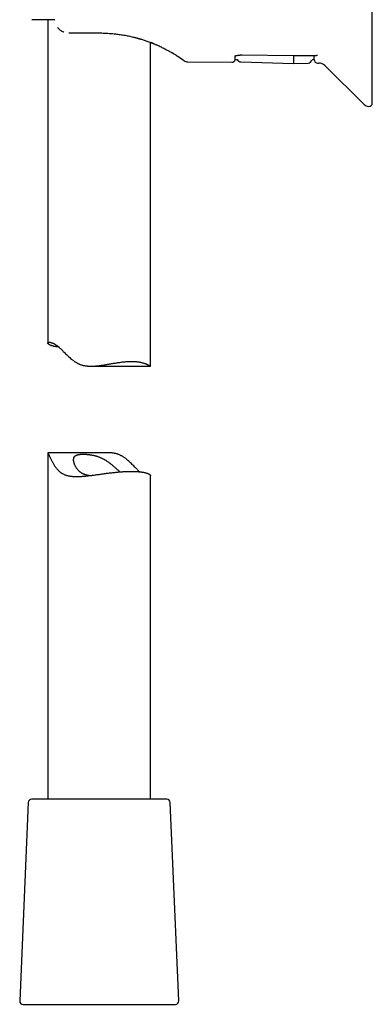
# Model space of a CAD drawing. Header units: millimetres. Extents: x 8 to 932, y 12 to 940.
# Tile 26 of 62: x 247 to 298, y 564 to 708. Entities that reach past the tile are written whole.
import ezdxf

# ---------------------------------------------------------------- set-up
doc = ezdxf.new("R2010")
doc.units = ezdxf.units.MM

msp = doc.modelspace()

# ---------------------------------------------------------------- linework, layer by layer
at = {"color": 7, "linetype": 'Continuous', "lineweight": 30}
for p, q in [((298.07, 696.03), (298.07, 751.71)), ((251.68, 708.21), (248.3, 708.21)), ((250.67, 708.21), (250.67, 660.91)), ((253.72, 706.27), (253.83, 706.27)), ((253.83, 706.27), (258.17, 706.27)), ((265.67, 657.55), (265.67, 704.89)), ((266.12, 704.71), (266.19, 704.68)), ((268.7, 703.44), (268.7, 703.44)), ((269.53, 702.93), (269.53, 702.93)), ((269.76, 702.78), (269.76, 702.78)), ((271.13, 702.04), (277.55, 701.99)), ((278.04, 702.37), (278.33, 702.37)), ((278.85, 702.03), (286.57, 701.83)), ((286.57, 701.83), (288.68, 701.88)), ((289.26, 702.37), (289.59, 702.37)), ((290.09, 701.88), (290.28, 701.87)), ((291.12, 701.53), (296.87, 695.82)), ((256.96, 657.54), (265.66, 657.54)), ((250.67, 644.88), (250.67, 594.21)), ((259.38, 644.89), (250.68, 644.89)), ((265.67, 594.21), (265.67, 641.51)), ((247.8, 593.74), (246.54, 564.74)), ((264.37, 594.21), (248.3, 594.21)), ((268.04, 594.21), (264.37, 594.21)), ((269.8, 564.74), (268.54, 593.74)), ((247.04, 564.21), (269.3, 564.21))]:
    msp.add_line(p, q, dxfattribs=at)
at = {"color": 7, "linetype": 'Continuous', "lineweight": 30, "flags": 128}
for points in [[(251.7, 708.06), (251.7, 708.07), (251.7, 708.07)], [(279.07, 703.06), (286.49, 702.99), (289.91, 702.96)]]:
    msp.add_lwpolyline(points, dxfattribs=at)
at = {"color": 7, "linetype": 'Continuous', "lineweight": 30}
for centre, radius, start, end in [((271.14, 703.04), 1, 233.8827, 269.5027), ((277.55, 702.49), 0.5, 269.5009, 346.3674), ((278.87, 702.63), 0.6, 205.7081, 268.4997), ((288.67, 702.48), 0.6, 271.4978, 349.1015), ((290.09, 702.38), 0.5, 181, 269.5034), ((290.27, 700.67), 1.2, 45.1969, 89.5), ((297.57, 696.53), 1, 225.1969, 270), ((297.57, 696.03), 0.5, 270, 0), ((248.3, 593.71), 0.5, 90, 177.5187), ((268.04, 593.71), 0.5, 2.4813, 90), ((247.04, 564.71), 0.5, 177.5187, 270), ((269.3, 564.71), 0.5, 270, 2.4813)]:
    msp.add_arc(centre, radius, start, end, dxfattribs=at)
for points, knots in [([(252.09, 707.08), (252.09, 707.08), (252.12, 707.04), (252.18, 706.97), (252.27, 706.87), (252.37, 706.77), (252.48, 706.68), (252.59, 706.6), (252.71, 706.53), (252.84, 706.47), (252.93, 706.43), (252.98, 706.41), (252.99, 706.4)], [0, 0, 0, 0, 0.012509, 0.127263, 0.244548, 0.364354, 0.486697, 0.611781, 0.734539, 0.852299, 0.965049, 1, 1, 1, 1]), ([(253.72, 706.27), (253.72, 706.27), (253.71, 706.27), (253.7, 706.27), (253.7, 706.27)], [0, 0, 0, 0, 0.415896, 1, 1, 1, 1]), ([(258.17, 706.27), (258.17, 706.27), (258.18, 706.27), (258.19, 706.27), (258.19, 706.27)], [0, 0, 0, 0, 0.501358, 1, 1, 1, 1]), ([(258.17, 706.27), (258.29, 706.27), (258.54, 706.27), (258.9, 706.26), (259.26, 706.24), (259.62, 706.22), (259.98, 706.19), (260.34, 706.16), (260.7, 706.12), (261.06, 706.07), (261.41, 706.02), (261.76, 705.96), (262.11, 705.9), (262.45, 705.83), (262.79, 705.76), (263.1, 705.68), (263.29, 705.64), (263.38, 705.61)], [0, 0, 0, 0, 0.068079, 0.135946, 0.203641, 0.271205, 0.338678, 0.406101, 0.473516, 0.542181, 0.610479, 0.678453, 0.74615, 0.813614, 0.880892, 0.948029, 1, 1, 1, 1]), ([(263.37, 705.62), (263.4, 705.61), (263.46, 705.59), (263.56, 705.57), (263.67, 705.54), (263.79, 705.5), (263.93, 705.47), (264.06, 705.43), (264.2, 705.39), (264.38, 705.33), (264.6, 705.26), (264.86, 705.18), (265.14, 705.08), (265.43, 704.98), (265.74, 704.86), (266.01, 704.76), (266.23, 704.67), (266.39, 704.6), (266.55, 704.53), (266.64, 704.49), (266.69, 704.47)], [0, 0, 0, 0, 0.022604, 0.048784, 0.078589, 0.112048, 0.149182, 0.187824, 0.225977, 0.263647, 0.341035, 0.416378, 0.489759, 0.583778, 0.68036, 0.778823, 0.837194, 0.893618, 0.947869, 1, 1, 1, 1]), ([(266.12, 704.71), (266.03, 704.74), (265.88, 704.8), (265.73, 704.86), (265.67, 704.88)], [0, 0, 0, 0, 0.62871, 1, 1, 1, 1]), ([(266.67, 704.47), (266.75, 704.44), (266.93, 704.36), (267.2, 704.23), (267.47, 704.1), (267.74, 703.96), (267.99, 703.83), (268.23, 703.7), (268.46, 703.58), (268.68, 703.45), (268.88, 703.33), (269.08, 703.22), (269.26, 703.11), (269.41, 703.01), (269.5, 702.95), (269.53, 702.93)], [0, 0, 0, 0, 0.064409, 0.143952, 0.224279, 0.304367, 0.384317, 0.464232, 0.544214, 0.624365, 0.703999, 0.783554, 0.863129, 0.942823, 1, 1, 1, 1]), ([(268.88, 703.33), (268.88, 703.33), (268.85, 703.35), (268.79, 703.39), (268.73, 703.42), (268.7, 703.44)], [0, 0, 0, 0, 0.011163, 0.535702, 1, 1, 1, 1]), ([(269.07, 703.22), (269.06, 703.23), (269.02, 703.25), (268.96, 703.29), (268.91, 703.32), (268.88, 703.33)], [0, 0, 0, 0, 0.219248, 0.618976, 1, 1, 1, 1]), ([(269.25, 703.11), (269.26, 703.11), (269.27, 703.1), (269.28, 703.09), (269.28, 703.09)], [0, 0, 0, 0, 0.946706, 1, 1, 1, 1]), ([(269.28, 703.09), (269.27, 703.1), (269.27, 703.1), (269.26, 703.11), (269.25, 703.11)], [0, 0, 0, 0, 0.911273, 1, 1, 1, 1]), ([(269.31, 703.07), (269.31, 703.07), (269.31, 703.07), (269.29, 703.08), (269.28, 703.09), (269.28, 703.09)], [0, 0, 0, 0, 0.444694, 0.889197, 1, 1, 1, 1]), ([(269.53, 702.93), (269.53, 702.93), (269.55, 702.92), (269.57, 702.91), (269.6, 702.89), (269.63, 702.87), (269.66, 702.85), (269.69, 702.83), (269.73, 702.81), (269.75, 702.79), (269.76, 702.78)], [0, 0, 0, 0, 0.069722, 0.15509, 0.256212, 0.373161, 0.505988, 0.654727, 0.819396, 1, 1, 1, 1]), ([(269.74, 702.8), (269.78, 702.77), (269.85, 702.72), (269.91, 702.68), (269.94, 702.67)], [0, 0, 0, 0, 0.574345, 1, 1, 1, 1]), ([(277.96, 702.87), (277.96, 702.87), (277.95, 702.87), (277.96, 702.87), (277.96, 702.88), (277.97, 702.88), (277.99, 702.89), (278.01, 702.9), (278.03, 702.91), (278.05, 702.92), (278.09, 702.93), (278.12, 702.94), (278.16, 702.96), (278.2, 702.97), (278.25, 702.98), (278.3, 702.99), (278.35, 703), (278.41, 703.01), (278.47, 703.02), (278.53, 703.03), (278.59, 703.04), (278.66, 703.04), (278.73, 703.05), (278.79, 703.05), (278.86, 703.06), (278.93, 703.06), (279, 703.06), (279.04, 703.06), (279.07, 703.06)], [0, 0, 0, 0, 0.009601, 0.039631, 0.070898, 0.103506, 0.137498, 0.172856, 0.209508, 0.247335, 0.286184, 0.325883, 0.366183, 0.407112, 0.447386, 0.488756, 0.530972, 0.573813, 0.617056, 0.660486, 0.703869, 0.747, 0.789734, 0.832031, 0.874023, 0.916354, 0.958951, 1, 1, 1, 1]), ([(278.04, 702.37), (278.04, 702.37), (278.04, 702.37), (278.04, 702.37), (278.04, 702.38), (278.04, 702.39), (278.04, 702.41), (278.04, 702.44), (278.04, 702.47), (278.04, 702.51), (278.04, 702.55), (278.04, 702.6), (278.04, 702.66), (278.04, 702.72), (278.05, 702.79), (278.05, 702.85), (278.05, 702.9), (278.05, 702.92)], [0, 0, 0, 0, 0.008927, 0.0804, 0.151947, 0.223495, 0.29527, 0.367045, 0.438896, 0.510747, 0.583455, 0.656164, 0.728951, 0.801739, 0.874765, 0.947792, 1, 1, 1, 1]), ([(286.57, 702.99), (286.57, 702.98), (286.57, 702.94), (286.57, 702.87), (286.57, 702.79), (286.57, 702.71), (286.57, 702.65), (286.57, 702.6), (286.57, 702.57), (286.57, 702.56)], [0, 0, 0, 0, 0.04106, 0.200841, 0.360622, 0.520468, 0.680315, 0.840157, 1, 1, 1, 1]), ([(289.59, 702.37), (289.59, 702.37), (289.59, 702.37), (289.59, 702.4), (289.59, 702.44), (289.59, 702.5), (289.59, 702.58), (289.59, 702.68), (289.58, 702.78), (289.58, 702.87), (289.58, 702.94), (289.58, 702.97)], [0, 0, 0, 0, 0.10852, 0.232486, 0.357556, 0.482625, 0.605541, 0.728457, 0.833382, 0.938355, 1, 1, 1, 1]), ([(290.07, 702.99), (290.07, 702.99), (290.04, 702.98), (289.99, 702.97), (289.94, 702.96), (289.92, 702.96), (289.91, 702.96)], [0, 0, 0, 0, 0.020428, 0.485677, 0.956327, 1, 1, 1, 1]), ([(269.93, 702.67), (269.94, 702.66), (269.97, 702.65), (270, 702.62), (270.03, 702.6), (270.07, 702.57), (270.11, 702.54), (270.16, 702.51), (270.22, 702.47), (270.25, 702.45), (270.26, 702.44)], [0, 0, 0, 0, 0.0696123, 0.1474823, 0.2335895, 0.3279323, 0.4298554, 0.6091102, 0.7991598, 1, 1, 1, 1]), ([(270.25, 702.45), (270.26, 702.44), (270.29, 702.42), (270.35, 702.38), (270.41, 702.34), (270.46, 702.3), (270.5, 702.27), (270.53, 702.25), (270.55, 702.24), (270.55, 702.23), (270.55, 702.23)], [0, 0, 0, 0, 0.032162, 0.170968, 0.30879, 0.446546, 0.584392, 0.722481, 0.860966, 1, 1, 1, 1]), ([(286.57, 702.56), (286.57, 702.51), (286.57, 702.41), (286.57, 702.27), (286.57, 702.15), (286.57, 702.05), (286.57, 701.97), (286.57, 701.9), (286.57, 701.86), (286.57, 701.83), (286.57, 701.83), (286.57, 701.83)], [0, 0, 0, 0, 0.112004, 0.224006, 0.336008, 0.448008, 0.560007, 0.670006, 0.780004, 0.890002, 1, 1, 1, 1]), ([(252.26, 660.33), (252.25, 660.33), (252.16, 660.34), (252.03, 660.36), (251.86, 660.38), (251.7, 660.41), (251.55, 660.44), (251.41, 660.48), (251.28, 660.51), (251.17, 660.55), (251.06, 660.59), (250.97, 660.63), (250.89, 660.67), (250.82, 660.72), (250.77, 660.76), (250.72, 660.8), (250.69, 660.84), (250.67, 660.88), (250.67, 660.92), (250.68, 660.95), (250.7, 660.98), (250.73, 661.01), (250.78, 661.02), (250.85, 661.03), (250.92, 661.03), (250.99, 661.03), (251.05, 661.02), (251.12, 661), (251.2, 660.98), (251.29, 660.95), (251.38, 660.91), (251.47, 660.87), (251.57, 660.82), (251.67, 660.76), (251.78, 660.69), (251.89, 660.62), (252, 660.54), (252.12, 660.45), (252.24, 660.35), (252.36, 660.24), (252.48, 660.13), (252.59, 660.03), (252.7, 659.92), (252.81, 659.82), (252.95, 659.67), (253.14, 659.48), (253.36, 659.25), (253.6, 659.02), (253.85, 658.79), (254.06, 658.6), (254.24, 658.46), (254.38, 658.35), (254.52, 658.25), (254.67, 658.15), (254.82, 658.06), (254.98, 657.98), (255.14, 657.9), (255.3, 657.82), (255.48, 657.76), (255.65, 657.7), (255.83, 657.66), (256.01, 657.62), (256.19, 657.59), (256.38, 657.57), (256.57, 657.55), (256.77, 657.54), (256.96, 657.54), (257.18, 657.54), (257.42, 657.55), (257.69, 657.57), (257.95, 657.6), (258.22, 657.63), (258.49, 657.67), (258.76, 657.71), (259.02, 657.75), (259.29, 657.8), (259.56, 657.84), (259.84, 657.89), (260.11, 657.94), (260.38, 657.98), (260.64, 658.02), (260.91, 658.07), (261.17, 658.1), (261.44, 658.14), (261.71, 658.17), (261.98, 658.2), (262.25, 658.22), (262.51, 658.23), (262.77, 658.24), (263.02, 658.24), (263.26, 658.23), (263.48, 658.22), (263.69, 658.2), (263.87, 658.17), (264.05, 658.14), (264.22, 658.11), (264.38, 658.07), (264.54, 658.03), (264.68, 657.99), (264.82, 657.94), (264.95, 657.9), (265.07, 657.85), (265.18, 657.8), (265.28, 657.75), (265.37, 657.7), (265.45, 657.66), (265.52, 657.62), (265.57, 657.59), (265.6, 657.57), (265.62, 657.55), (265.64, 657.54), (265.66, 657.54), (265.67, 657.54), (265.67, 657.54), (265.67, 657.55), (265.67, 657.55)], [0, 0, 0, 0, 0.003045, 0.013337, 0.023629, 0.033993, 0.044356, 0.054856, 0.065374, 0.075679, 0.086, 0.09645, 0.1069, 0.11742, 0.12794, 0.138593, 0.149264, 0.159925, 0.170604, 0.181444, 0.192284, 0.203214, 0.214145, 0.225259, 0.236404, 0.24371, 0.251026, 0.258428, 0.26583, 0.273282, 0.280733, 0.288283, 0.295847, 0.303154, 0.310475, 0.317913, 0.32535, 0.332851, 0.340352, 0.347971, 0.355605, 0.361952, 0.368299, 0.374664, 0.381029, 0.393832, 0.406651, 0.419615, 0.432593, 0.445626, 0.452157, 0.458689, 0.465144, 0.471607, 0.478142, 0.484677, 0.49126, 0.497843, 0.504527, 0.51123, 0.517687, 0.52416, 0.530743, 0.537326, 0.543963, 0.5506, 0.557335, 0.56408, 0.573036, 0.582011, 0.591107, 0.600203, 0.609356, 0.61851, 0.627769, 0.63704, 0.646512, 0.655995, 0.665577, 0.675159, 0.684795, 0.694431, 0.704173, 0.71393, 0.724448, 0.734987, 0.745701, 0.756414, 0.767225, 0.778035, 0.789034, 0.800059, 0.809497, 0.81895, 0.828521, 0.838092, 0.847725, 0.857357, 0.867104, 0.876866, 0.886882, 0.896913, 0.907061, 0.917208, 0.927419, 0.93763, 0.947969, 0.958329, 0.964801, 0.971281, 0.977818, 0.984356, 0.990929, 0.997501, 1, 1, 1, 1]), ([(250.68, 644.89), (250.68, 644.89), (250.67, 644.89), (250.67, 644.88), (250.67, 644.87), (250.68, 644.85), (250.69, 644.82), (250.7, 644.79), (250.72, 644.75), (250.75, 644.69), (250.78, 644.63), (250.81, 644.56), (250.85, 644.48), (250.89, 644.39), (250.95, 644.27), (251.01, 644.13), (251.09, 643.99), (251.16, 643.84), (251.24, 643.68), (251.33, 643.52), (251.42, 643.35), (251.53, 643.17), (251.64, 642.99), (251.78, 642.79), (251.92, 642.6), (252.04, 642.45), (252.15, 642.33), (252.24, 642.25), (252.33, 642.16), (252.42, 642.09), (252.52, 642.01), (252.62, 641.94), (252.72, 641.87), (252.84, 641.81), (252.97, 641.74), (253.12, 641.67), (253.28, 641.62), (253.44, 641.57), (253.61, 641.52), (253.79, 641.49), (253.97, 641.46), (254.15, 641.43), (254.33, 641.42), (254.52, 641.4), (254.71, 641.4), (254.9, 641.4), (255.1, 641.4), (255.3, 641.41), (255.5, 641.42), (255.72, 641.43), (255.95, 641.45), (256.19, 641.47), (256.44, 641.5), (256.69, 641.53), (256.94, 641.56), (257.19, 641.59), (257.45, 641.62), (257.72, 641.66), (258.01, 641.7), (258.31, 641.74), (258.62, 641.79), (258.92, 641.83), (259.23, 641.87), (259.53, 641.91), (259.84, 641.94), (260.12, 641.98), (260.36, 642), (260.58, 642.03), (260.8, 642.05), (261.01, 642.07), (261.23, 642.08), (261.44, 642.1), (261.65, 642.12), (261.79, 642.12), (261.85, 642.13)], [0, 0, 0, 0, 0.007103, 0.018563, 0.03015, 0.041759, 0.053047, 0.06436, 0.075887, 0.087413, 0.099067, 0.110722, 0.122603, 0.134511, 0.150229, 0.165989, 0.181946, 0.197905, 0.213941, 0.229977, 0.246141, 0.262314, 0.28133, 0.300362, 0.31945, 0.338567, 0.348321, 0.358075, 0.367862, 0.377649, 0.387558, 0.397468, 0.407426, 0.417384, 0.429984, 0.442608, 0.455422, 0.468237, 0.481152, 0.494067, 0.507169, 0.520294, 0.532893, 0.54551, 0.558253, 0.570997, 0.583805, 0.596614, 0.60954, 0.622481, 0.637484, 0.652508, 0.667675, 0.682843, 0.698085, 0.713327, 0.72871, 0.744111, 0.762062, 0.780042, 0.798246, 0.816449, 0.834774, 0.853098, 0.871657, 0.890249, 0.903824, 0.917413, 0.931103, 0.944793, 0.958538, 0.972284, 0.986135, 1, 1, 1, 1]), ([(256.69, 641.53), (256.68, 641.53), (256.61, 641.54), (256.51, 641.56), (256.38, 641.59), (256.25, 641.63), (256.13, 641.67), (256.01, 641.71), (255.89, 641.76), (255.79, 641.81), (255.69, 641.86), (255.59, 641.91), (255.5, 641.97), (255.41, 642.03), (255.33, 642.09), (255.25, 642.16), (255.16, 642.24), (255.07, 642.34), (254.98, 642.45), (254.89, 642.57), (254.81, 642.68), (254.74, 642.81), (254.67, 642.93), (254.62, 643.05), (254.56, 643.18), (254.52, 643.3), (254.48, 643.42), (254.45, 643.54), (254.43, 643.66), (254.42, 643.78), (254.42, 643.89), (254.43, 643.99), (254.44, 644.08), (254.46, 644.15), (254.49, 644.21), (254.51, 644.26), (254.54, 644.31), (254.58, 644.35), (254.62, 644.4), (254.67, 644.43), (254.72, 644.47), (254.78, 644.5), (254.84, 644.53), (254.9, 644.56), (254.97, 644.58), (255.05, 644.6), (255.13, 644.61), (255.22, 644.63), (255.31, 644.64), (255.4, 644.65), (255.5, 644.66), (255.6, 644.66), (255.7, 644.67), (255.81, 644.67), (255.92, 644.67), (256.04, 644.66), (256.16, 644.66), (256.28, 644.65), (256.41, 644.64), (256.54, 644.63), (256.67, 644.61), (256.81, 644.6), (256.95, 644.58), (257.09, 644.55), (257.23, 644.52), (257.36, 644.49), (257.5, 644.46), (257.64, 644.43), (257.77, 644.39), (257.91, 644.34), (258.05, 644.29), (258.18, 644.24), (258.32, 644.19), (258.44, 644.13), (258.57, 644.07), (258.69, 644.01), (258.82, 643.95), (258.94, 643.88), (259.06, 643.81), (259.17, 643.74), (259.31, 643.65), (259.46, 643.54), (259.63, 643.42), (259.8, 643.29), (259.96, 643.16), (260.12, 643.03), (260.28, 642.89), (260.43, 642.76), (260.56, 642.64), (260.67, 642.54), (260.77, 642.45), (260.87, 642.36), (260.96, 642.27), (261.06, 642.19), (261.13, 642.12), (261.17, 642.09), (261.18, 642.08)], [0, 0, 0, 0, 0.0032266, 0.0130917, 0.0229568, 0.032903, 0.0428491, 0.0529509, 0.0630744, 0.072192, 0.0813251, 0.0905735, 0.0998219, 0.1091309, 0.11844, 0.1278616, 0.137297, 0.1507457, 0.164225, 0.1778893, 0.1915541, 0.2053041, 0.2190543, 0.2329651, 0.246895, 0.2609776, 0.2750821, 0.2892583, 0.3034617, 0.3180044, 0.3325848, 0.3472934, 0.3620516, 0.3712129, 0.3803883, 0.3896811, 0.3989739, 0.4083331, 0.4176922, 0.4271794, 0.4366849, 0.4458465, 0.4550246, 0.4643282, 0.4736318, 0.4830025, 0.4923732, 0.5018711, 0.5113859, 0.5205468, 0.5297225, 0.5390119, 0.5483014, 0.5576518, 0.5670022, 0.5764699, 0.5859535, 0.5954783, 0.6050196, 0.6146931, 0.6243665, 0.6341126, 0.6438586, 0.6537457, 0.6636531, 0.6729356, 0.6822353, 0.6916683, 0.7011013, 0.7106067, 0.7201121, 0.7297541, 0.7394141, 0.7484767, 0.7575529, 0.7667238, 0.7758948, 0.7851132, 0.7943318, 0.8036369, 0.8129518, 0.8274643, 0.8420072, 0.8566337, 0.8712851, 0.8862157, 0.9011699, 0.9161964, 0.9312483, 0.9419104, 0.9525835, 0.963363, 0.9741421, 0.9849878, 0.9958332, 1, 1, 1, 1]), ([(264.08, 642.1), (264.04, 642.13), (263.97, 642.19), (263.86, 642.3), (263.75, 642.4), (263.64, 642.51), (263.54, 642.61), (263.39, 642.76), (263.21, 642.95), (262.98, 643.18), (262.74, 643.41), (262.49, 643.64), (262.28, 643.83), (262.1, 643.97), (261.96, 644.08), (261.82, 644.18), (261.67, 644.28), (261.52, 644.37), (261.37, 644.45), (261.2, 644.53), (261.04, 644.61), (260.87, 644.67), (260.69, 644.73), (260.51, 644.77), (260.33, 644.81), (260.15, 644.84), (259.96, 644.86), (259.77, 644.88), (259.58, 644.89), (259.45, 644.89), (259.38, 644.89), (259.38, 644.89)], [0, 0, 0, 0, 0.028824, 0.064229, 0.093662, 0.123097, 0.152614, 0.182131, 0.241505, 0.300955, 0.361075, 0.421262, 0.481703, 0.511993, 0.542283, 0.572221, 0.602191, 0.632498, 0.662805, 0.693334, 0.723862, 0.75486, 0.785947, 0.815891, 0.845911, 0.876438, 0.906967, 0.937747, 0.968528, 0.999762, 1, 1, 1, 1]), ([(261.85, 642.13), (261.94, 642.13), (262.11, 642.14), (262.37, 642.15), (262.61, 642.16), (262.86, 642.16), (263.09, 642.16), (263.32, 642.15), (263.54, 642.14), (263.75, 642.13), (263.95, 642.11), (264.14, 642.09), (264.32, 642.07), (264.48, 642.05), (264.64, 642.02), (264.79, 641.99), (264.93, 641.95), (265.06, 641.92), (265.17, 641.88), (265.28, 641.84), (265.37, 641.8), (265.45, 641.76), (265.52, 641.71), (265.57, 641.67), (265.62, 641.63), (265.65, 641.59), (265.67, 641.55), (265.67, 641.53), (265.67, 641.51)], [0, 0, 0, 0, 0.037638, 0.075341, 0.113554, 0.151767, 0.190257, 0.228747, 0.267768, 0.306862, 0.3445, 0.382202, 0.4204, 0.458598, 0.497061, 0.535525, 0.574494, 0.613532, 0.651775, 0.690081, 0.728867, 0.767653, 0.806696, 0.845739, 0.885276, 0.924881, 0.964447, 1, 1, 1, 1])]:
    msp.add_open_spline(points, degree=3, knots=knots, dxfattribs=at)

doc.saveas('drawing.dxf')
